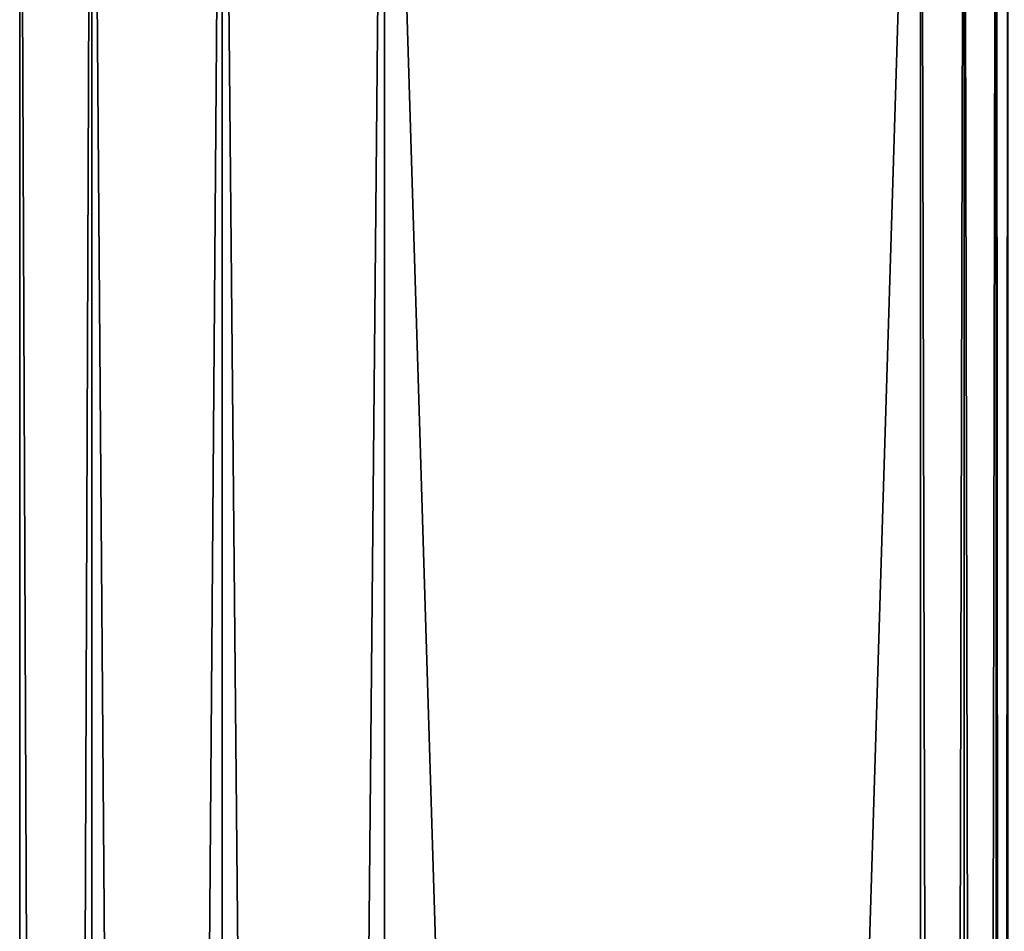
# Model space of a CAD drawing. Extents: x -200 to 200, y -434 to 356.
# Tile 237 of 256: x -200 to -160, y 283 to 320. Entities that reach past the tile are written whole.
import ezdxf

# ---------------------------------------------------------------- set-up
doc = ezdxf.new("R2010")
doc.units = 0
doc.header["$LTSCALE"] = 52.148148
for name, color, linetype in [('726', 7, 'CONTINUOUS'), ('727', 7, 'CONTINUOUS'), ('755', 7, 'CONTINUOUS'), ('756', 7, 'CONTINUOUS'), ('757', 7, 'CONTINUOUS')]:
    doc.layers.add(name, color=color, linetype=linetype)

msp = doc.modelspace()

# ---------------------------------------------------------------- linework, layer by layer
at = {"layer": '726', "color": 7, "linetype": 'CONTINUOUS'}
for points in [[(-163.5, -349.2, -15), (-185, 349.2, -15), (-163.5, 349.2, -15), (-163.5, -349.2, -15)], [(-185, -349.2, -15), (-185, 349.2, -15), (-163.5, -349.2, -15), (-185, -349.2, -15)]]:
    msp.add_3dface(points, dxfattribs=at)
at = {"layer": '727', "color": 7, "linetype": 'CONTINUOUS'}
for points in [[(-185, -349.2, 15), (-163.5, 349.2, 15), (-185, 349.2, 15), (-185, -349.2, 15)], [(-163.5, -349.2, 15), (-163.5, 349.2, 15), (-185, -349.2, 15), (-163.5, -349.2, 15)]]:
    msp.add_3dface(points, dxfattribs=at)
at = {"layer": '755', "color": 7, "linetype": 'CONTINUOUS'}
for points in [[(-196.727, 349.2, -9.352), (-199.624, -349.2, -3.338), (-199.624, 349.2, -3.338), (-196.727, 349.2, -9.352)], [(-199.624, -349.2, -3.338), (-199.624, -349.2, 3.338), (-199.624, 349.2, -3.338), (-199.624, -349.2, -3.338)], [(-199.624, 349.2, 3.338), (-196.727, -349.2, 9.352), (-196.727, 349.2, 9.352), (-199.624, 349.2, 3.338)], [(-196.727, -349.2, -9.352), (-199.624, -349.2, -3.338), (-196.727, 349.2, -9.352), (-196.727, -349.2, -9.352)], [(-199.624, -349.2, 3.338), (-196.727, -349.2, 9.352), (-199.624, 349.2, 3.338), (-199.624, -349.2, 3.338)], [(-199.624, 349.2, -3.338), (-199.624, -349.2, 3.338), (-199.624, 349.2, 3.338), (-199.624, 349.2, -3.338)], [(-196.727, 349.2, 9.352), (-191.508, -349.2, 13.515), (-191.508, 349.2, 13.515), (-196.727, 349.2, 9.352)], [(-191.508, 349.2, -13.515), (-196.727, -349.2, -9.352), (-196.727, 349.2, -9.352), (-191.508, 349.2, -13.515)], [(-191.508, -349.2, -13.515), (-196.727, -349.2, -9.352), (-191.508, 349.2, -13.515), (-191.508, -349.2, -13.515)], [(-196.727, -349.2, 9.352), (-191.508, -349.2, 13.515), (-196.727, 349.2, 9.352), (-196.727, -349.2, 9.352)], [(-191.508, -349.2, 13.515), (-185, -349.2, 15), (-191.508, 349.2, 13.515), (-191.508, -349.2, 13.515)], [(-185, -349.2, 15), (-185, 349.2, 15), (-191.508, 349.2, 13.515), (-185, -349.2, 15)], [(-185, 349.2, -15), (-185, -349.2, -15), (-191.508, -349.2, -13.515), (-185, 349.2, -15)], [(-185, 349.2, -15), (-191.508, -349.2, -13.515), (-191.508, 349.2, -13.515), (-185, 349.2, -15)]]:
    msp.add_3dface(points, dxfattribs=at)
at = {"layer": '756', "color": 7, "linetype": 'CONTINUOUS'}
for points in [[(-163.5, 349.2, 15), (-161.75, -349.2, 14.531), (-161.75, 349.2, 14.531), (-163.5, 349.2, 15)], [(-163.5, 349.2, 15), (-163.5, -349.2, 15), (-161.75, -349.2, 14.531), (-163.5, 349.2, 15)], [(-161.75, 349.2, 14.531), (-160.469, -349.2, 13.25), (-160.469, 349.2, 13.25), (-161.75, 349.2, 14.531)], [(-161.75, -349.2, 14.531), (-160.469, -349.2, 13.25), (-161.75, 349.2, 14.531), (-161.75, -349.2, 14.531)], [(-160, -349.2, 11.5), (-160, 349.2, 11.5), (-160.469, 349.2, 13.25), (-160, -349.2, 11.5)], [(-160.469, -349.2, 13.25), (-160, -349.2, 11.5), (-160.469, 349.2, 13.25), (-160.469, -349.2, 13.25)]]:
    msp.add_3dface(points, dxfattribs=at)
at = {"layer": '757', "color": 7, "linetype": 'CONTINUOUS'}
for points in [[(-161.75, -349.2, -14.531), (-163.5, -349.2, -15), (-161.75, 349.2, -14.531), (-161.75, -349.2, -14.531)], [(-163.5, -349.2, -15), (-163.5, 349.2, -15), (-161.75, 349.2, -14.531), (-163.5, -349.2, -15)], [(-160.469, -349.2, -13.25), (-161.75, -349.2, -14.531), (-160.469, 349.2, -13.25), (-160.469, -349.2, -13.25)], [(-160.469, 349.2, -13.25), (-161.75, -349.2, -14.531), (-161.75, 349.2, -14.531), (-160.469, 349.2, -13.25)], [(-160, 349.2, -11.5), (-160.469, -349.2, -13.25), (-160.469, 349.2, -13.25), (-160, 349.2, -11.5)], [(-160, 349.2, -11.5), (-160, -349.2, -11.5), (-160.469, -349.2, -13.25), (-160, 349.2, -11.5)]]:
    msp.add_3dface(points, dxfattribs=at)

doc.saveas('drawing.dxf')
